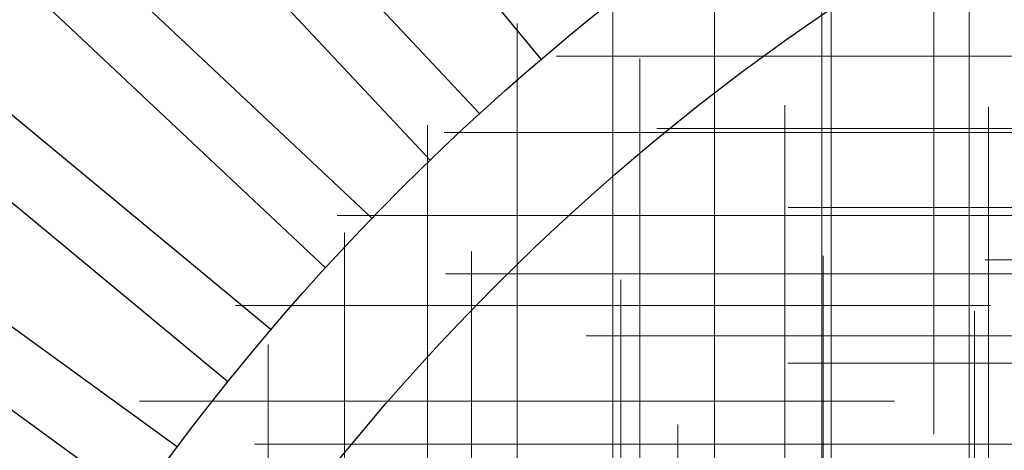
# Model space of a CAD drawing. Header units: millimetres. Extents: x -50 to 901, y -50 to 714.
# Tile 100 of 186: x -30.58 to -16.03, y 21.09 to 27.44. Entities that reach past the tile are written whole.
import ezdxf

# ---------------------------------------------------------------- set-up
doc = ezdxf.new("R2010")
doc.units = ezdxf.units.MM

# ---------------------------------------------------------------- blocks, each defined once
blk = doc.blocks.new('SW_CENTERMARKSYMBOL_122')
at = {"color": 0, "linetype": 'Continuous', "lineweight": 18}
blk.add_line((0, 5), (0, 5.659), dxfattribs=at)
blk = doc.blocks.new('SW_CENTERMARKSYMBOL_123')
at = {"color": 0, "linetype": 'Continuous', "lineweight": 18}
for p, q in [((0, 5), (0, 5.659)), ((0, 0), (0, 5))]:
    blk.add_line(p, q, dxfattribs=at)
blk = doc.blocks.new('SW_CENTERMARKSYMBOL_127')
at = {"color": 0, "linetype": 'Continuous', "lineweight": 18}
for p, q in [((0, 5), (0, 5.693)), ((0, 0), (0, 5))]:
    blk.add_line(p, q, dxfattribs=at)
blk = doc.blocks.new('SW_CENTERMARKSYMBOL_201')
at = {"color": 0, "linetype": 'Continuous', "lineweight": 18}
for p, q in [((0, 0), (0, 5)), ((-5, 0), (-5.693, 0)), ((0, 0), (-5, 0)), ((0, 0), (0, -5)), ((0, 0), (5, 0))]:
    blk.add_line(p, q, dxfattribs=at)
blk = doc.blocks.new('SW_CENTERMARKSYMBOL_202')
at = {"color": 0, "linetype": 'Continuous', "lineweight": 18}
for p, q in [((0, 0), (0, 5)), ((-5, 0), (-5.659, 0)), ((0, 0), (-5, 0)), ((0, 0), (0, -5)), ((0, 0), (5, 0))]:
    blk.add_line(p, q, dxfattribs=at)
blk = doc.blocks.new('SW_CENTERMARKSYMBOL_203')
at = {"color": 0, "linetype": 'Continuous', "lineweight": 18}
for p, q in [((0, 5), (0, 5.659)), ((0, 0), (0, 5))]:
    blk.add_line(p, q, dxfattribs=at)
blk = doc.blocks.new('SW_CENTERMARKSYMBOL_207')
at = {"color": 0, "linetype": 'Continuous', "lineweight": 18}
for p, q in [((-5, 0), (-5.659, 0)), ((0, 0), (-5, 0))]:
    blk.add_line(p, q, dxfattribs=at)
blk = doc.blocks.new('SW_CENTERMARKSYMBOL_212')
at = {"color": 0, "linetype": 'Continuous', "lineweight": 18}
for p, q in [((0, 5), (0, 5.693)), ((0, 0), (0, 5)), ((-5, 0), (-5.693, 0)), ((0, 0), (-5, 0)), ((0, 0), (0, -5)), ((0, 0), (5, 0)), ((5, 0), (5.693, 0))]:
    blk.add_line(p, q, dxfattribs=at)
blk = doc.blocks.new('SW_CENTERMARKSYMBOL_213')
at = {"color": 0, "linetype": 'Continuous', "lineweight": 18}
for p, q in [((0, 5), (0, 5.659)), ((0, 0), (0, 5))]:
    blk.add_line(p, q, dxfattribs=at)
blk = doc.blocks.new('SW_CENTERMARKSYMBOL_214')
at = {"color": 0, "linetype": 'Continuous', "lineweight": 18}
for p, q in [((0, 5), (0, 5.659)), ((0, 0), (0, 5))]:
    blk.add_line(p, q, dxfattribs=at)
blk = doc.blocks.new('SW_CENTERMARKSYMBOL_215')
at = {"color": 0, "linetype": 'Continuous', "lineweight": 18}
for p, q in [((0, 5), (0, 5.606)), ((0, 0), (0, 5))]:
    blk.add_line(p, q, dxfattribs=at)
blk = doc.blocks.new('SW_CENTERMARKSYMBOL_224')
at = {"color": 0, "linetype": 'Continuous', "lineweight": 18}
for p, q in [((-5, 0), (-5.659, 0)), ((0, 0), (-5, 0))]:
    blk.add_line(p, q, dxfattribs=at)
blk = doc.blocks.new('SW_CENTERMARKSYMBOL_225')
at = {"color": 0, "linetype": 'Continuous', "lineweight": 18}
for p, q in [((-5, 0), (-5.693, 0)), ((0, 0), (-5, 0))]:
    blk.add_line(p, q, dxfattribs=at)
blk = doc.blocks.new('SW_CENTERMARKSYMBOL_230')
at = {"color": 0, "linetype": 'Continuous', "lineweight": 18}
blk.add_line((-5, 0), (-5.659, 0), dxfattribs=at)
blk = doc.blocks.new('SW_CENTERMARKSYMBOL_358')
at = {"color": 0, "linetype": 'Continuous', "lineweight": 18}
for p, q in [((0, 5), (0, 5.575)), ((0, 0), (0, 5))]:
    blk.add_line(p, q, dxfattribs=at)
blk = doc.blocks.new('SW_CENTERMARKSYMBOL_359')
at = {"color": 0, "linetype": 'Continuous', "lineweight": 18}
for p, q in [((0, 5), (0, 5.575)), ((0, 0), (0, 5))]:
    blk.add_line(p, q, dxfattribs=at)
blk = doc.blocks.new('SW_CENTERMARKSYMBOL_360')
at = {"color": 0, "linetype": 'Continuous', "lineweight": 18}
for p, q in [((0, 5), (0, 5.575)), ((0, 0), (0, 5))]:
    blk.add_line(p, q, dxfattribs=at)
blk = doc.blocks.new('SW_CENTERMARKSYMBOL_361')
at = {"color": 0, "linetype": 'Continuous', "lineweight": 18}
for p, q in [((0, 5), (0, 5.575)), ((0, 0), (0, 5)), ((-5, 0), (-5.575, 0)), ((0, 0), (-5, 0)), ((0, 0), (0, -5)), ((0, 0), (5, 0)), ((5, 0), (5.575, 0))]:
    blk.add_line(p, q, dxfattribs=at)
blk = doc.blocks.new('SW_CENTERMARKSYMBOL_362')
at = {"color": 0, "linetype": 'Continuous', "lineweight": 18}
for p, q in [((0, 0), (0, 5)), ((-5, 0), (-5.575, 0)), ((0, 0), (-5, 0)), ((0, 0), (0, -5)), ((0, 0), (5, 0)), ((5, 0), (5.575, 0))]:
    blk.add_line(p, q, dxfattribs=at)
blk = doc.blocks.new('SW_CENTERMARKSYMBOL_363')
at = {"color": 0, "linetype": 'Continuous', "lineweight": 18}
for p, q in [((0, 0), (0, 5)), ((-5, 0), (-5.575, 0)), ((0, 0), (-5, 0)), ((0, 0), (0, -5)), ((0, 0), (5, 0))]:
    blk.add_line(p, q, dxfattribs=at)
blk = doc.blocks.new('SW_CENTERMARKSYMBOL_364')
at = {"color": 0, "linetype": 'Continuous', "lineweight": 18}
for p, q in [((0, 0), (0, 5)), ((-5, 0), (-5.575, 0)), ((0, 0), (-5, 0)), ((0, 0), (0, -5)), ((0, 0), (5, 0))]:
    blk.add_line(p, q, dxfattribs=at)
blk = doc.blocks.new('SW_CENTERMARKSYMBOL_365')
at = {"color": 0, "linetype": 'Continuous', "lineweight": 18}
for p, q in [((0, 0), (0, 5)), ((-5, 0), (-5.575, 0)), ((0, 0), (-5, 0)), ((0, 0), (0, -5)), ((0, 0), (5, 0)), ((0, -5), (0, -5.575))]:
    blk.add_line(p, q, dxfattribs=at)
blk = doc.blocks.new('SW_CENTERMARKSYMBOL_685')
at = {"color": 0, "linetype": 'Continuous', "lineweight": 18}
blk.add_line((0, 5), (0, 5.659), dxfattribs=at)
blk = doc.blocks.new('SW_CENTERMARKSYMBOL_686')
at = {"color": 0, "linetype": 'Continuous', "lineweight": 18}
for p, q in [((0, 5), (0, 5.659)), ((0, 0), (0, 5))]:
    blk.add_line(p, q, dxfattribs=at)
blk = doc.blocks.new('SW_CENTERMARKSYMBOL_690')
at = {"color": 0, "linetype": 'Continuous', "lineweight": 18}
for p, q in [((0, 5), (0, 5.693)), ((0, 0), (0, 5))]:
    blk.add_line(p, q, dxfattribs=at)
blk = doc.blocks.new('SW_CENTERMARKSYMBOL_764')
at = {"color": 0, "linetype": 'Continuous', "lineweight": 18}
for p, q in [((0, 0), (0, 5)), ((-5, 0), (-5.693, 0)), ((0, 0), (-5, 0)), ((0, 0), (0, -5)), ((0, 0), (5, 0))]:
    blk.add_line(p, q, dxfattribs=at)
blk = doc.blocks.new('SW_CENTERMARKSYMBOL_765')
at = {"color": 0, "linetype": 'Continuous', "lineweight": 18}
for p, q in [((0, 0), (0, 5)), ((-5, 0), (-5.659, 0)), ((0, 0), (-5, 0)), ((0, 0), (0, -5)), ((0, 0), (5, 0))]:
    blk.add_line(p, q, dxfattribs=at)
blk = doc.blocks.new('SW_CENTERMARKSYMBOL_766')
at = {"color": 0, "linetype": 'Continuous', "lineweight": 18}
for p, q in [((0, 5), (0, 5.659)), ((0, 0), (0, 5))]:
    blk.add_line(p, q, dxfattribs=at)
blk = doc.blocks.new('SW_CENTERMARKSYMBOL_770')
at = {"color": 0, "linetype": 'Continuous', "lineweight": 18}
for p, q in [((-5, 0), (-5.659, 0)), ((0, 0), (-5, 0))]:
    blk.add_line(p, q, dxfattribs=at)
blk = doc.blocks.new('SW_CENTERMARKSYMBOL_775')
at = {"color": 0, "linetype": 'Continuous', "lineweight": 18}
for p, q in [((0, 5), (0, 5.693)), ((0, 0), (0, 5)), ((-5, 0), (-5.693, 0)), ((0, 0), (-5, 0)), ((0, 0), (0, -5)), ((0, 0), (5, 0)), ((5, 0), (5.693, 0))]:
    blk.add_line(p, q, dxfattribs=at)
blk = doc.blocks.new('SW_CENTERMARKSYMBOL_776')
at = {"color": 0, "linetype": 'Continuous', "lineweight": 18}
for p, q in [((0, 5), (0, 5.659)), ((0, 0), (0, 5))]:
    blk.add_line(p, q, dxfattribs=at)
blk = doc.blocks.new('SW_CENTERMARKSYMBOL_777')
at = {"color": 0, "linetype": 'Continuous', "lineweight": 18}
for p, q in [((0, 5), (0, 5.659)), ((0, 0), (0, 5))]:
    blk.add_line(p, q, dxfattribs=at)
blk = doc.blocks.new('SW_CENTERMARKSYMBOL_778')
at = {"color": 0, "linetype": 'Continuous', "lineweight": 18}
for p, q in [((0, 5), (0, 5.606)), ((0, 0), (0, 5))]:
    blk.add_line(p, q, dxfattribs=at)
blk = doc.blocks.new('SW_CENTERMARKSYMBOL_787')
at = {"color": 0, "linetype": 'Continuous', "lineweight": 18}
for p, q in [((-5, 0), (-5.659, 0)), ((0, 0), (-5, 0))]:
    blk.add_line(p, q, dxfattribs=at)
blk = doc.blocks.new('SW_CENTERMARKSYMBOL_788')
at = {"color": 0, "linetype": 'Continuous', "lineweight": 18}
for p, q in [((-5, 0), (-5.693, 0)), ((0, 0), (-5, 0))]:
    blk.add_line(p, q, dxfattribs=at)
blk = doc.blocks.new('SW_CENTERMARKSYMBOL_793')
at = {"color": 0, "linetype": 'Continuous', "lineweight": 18}
blk.add_line((-5, 0), (-5.659, 0), dxfattribs=at)
blk = doc.blocks.new('SW_CENTERMARKSYMBOL_921')
at = {"color": 0, "linetype": 'Continuous', "lineweight": 18}
for p, q in [((0, 5), (0, 5.575)), ((0, 0), (0, 5))]:
    blk.add_line(p, q, dxfattribs=at)
blk = doc.blocks.new('SW_CENTERMARKSYMBOL_922')
at = {"color": 0, "linetype": 'Continuous', "lineweight": 18}
for p, q in [((0, 5), (0, 5.575)), ((0, 0), (0, 5))]:
    blk.add_line(p, q, dxfattribs=at)
blk = doc.blocks.new('SW_CENTERMARKSYMBOL_923')
at = {"color": 0, "linetype": 'Continuous', "lineweight": 18}
for p, q in [((0, 5), (0, 5.575)), ((0, 0), (0, 5))]:
    blk.add_line(p, q, dxfattribs=at)
blk = doc.blocks.new('SW_CENTERMARKSYMBOL_924')
at = {"color": 0, "linetype": 'Continuous', "lineweight": 18}
for p, q in [((0, 5), (0, 5.575)), ((0, 0), (0, 5)), ((-5, 0), (-5.575, 0)), ((0, 0), (-5, 0)), ((0, 0), (0, -5)), ((0, 0), (5, 0)), ((5, 0), (5.575, 0))]:
    blk.add_line(p, q, dxfattribs=at)
blk = doc.blocks.new('SW_CENTERMARKSYMBOL_925')
at = {"color": 0, "linetype": 'Continuous', "lineweight": 18}
for p, q in [((0, 0), (0, 5)), ((-5, 0), (-5.575, 0)), ((0, 0), (-5, 0)), ((0, 0), (0, -5)), ((0, 0), (5, 0)), ((5, 0), (5.575, 0))]:
    blk.add_line(p, q, dxfattribs=at)
blk = doc.blocks.new('SW_CENTERMARKSYMBOL_926')
at = {"color": 0, "linetype": 'Continuous', "lineweight": 18}
for p, q in [((0, 0), (0, 5)), ((-5, 0), (-5.575, 0)), ((0, 0), (-5, 0)), ((0, 0), (0, -5)), ((0, 0), (5, 0))]:
    blk.add_line(p, q, dxfattribs=at)
blk = doc.blocks.new('SW_CENTERMARKSYMBOL_927')
at = {"color": 0, "linetype": 'Continuous', "lineweight": 18}
for p, q in [((0, 0), (0, 5)), ((-5, 0), (-5.575, 0)), ((0, 0), (-5, 0)), ((0, 0), (0, -5)), ((0, 0), (5, 0))]:
    blk.add_line(p, q, dxfattribs=at)
blk = doc.blocks.new('SW_CENTERMARKSYMBOL_928')
at = {"color": 0, "linetype": 'Continuous', "lineweight": 18}
for p, q in [((0, 0), (0, 5)), ((-5, 0), (-5.575, 0)), ((0, 0), (-5, 0)), ((0, 0), (0, -5)), ((0, 0), (5, 0)), ((0, -5), (0, -5.575))]:
    blk.add_line(p, q, dxfattribs=at)
blk = doc.blocks.new('SW_CENTERMARKSYMBOL_1248')
at = {"color": 0, "linetype": 'Continuous', "lineweight": 18}
blk.add_line((0, 5), (0, 5.659), dxfattribs=at)
blk = doc.blocks.new('SW_CENTERMARKSYMBOL_1249')
at = {"color": 0, "linetype": 'Continuous', "lineweight": 18}
for p, q in [((0, 5), (0, 5.659)), ((0, 0), (0, 5))]:
    blk.add_line(p, q, dxfattribs=at)
blk = doc.blocks.new('SW_CENTERMARKSYMBOL_1253')
at = {"color": 0, "linetype": 'Continuous', "lineweight": 18}
for p, q in [((0, 5), (0, 5.693)), ((0, 0), (0, 5))]:
    blk.add_line(p, q, dxfattribs=at)
blk = doc.blocks.new('SW_CENTERMARKSYMBOL_1327')
at = {"color": 0, "linetype": 'Continuous', "lineweight": 18}
for p, q in [((0, 0), (0, 5)), ((-5, 0), (-5.693, 0)), ((0, 0), (-5, 0)), ((0, 0), (0, -5)), ((0, 0), (5, 0))]:
    blk.add_line(p, q, dxfattribs=at)
blk = doc.blocks.new('SW_CENTERMARKSYMBOL_1328')
at = {"color": 0, "linetype": 'Continuous', "lineweight": 18}
for p, q in [((0, 0), (0, 5)), ((-5, 0), (-5.659, 0)), ((0, 0), (-5, 0)), ((0, 0), (0, -5)), ((0, 0), (5, 0))]:
    blk.add_line(p, q, dxfattribs=at)
blk = doc.blocks.new('SW_CENTERMARKSYMBOL_1329')
at = {"color": 0, "linetype": 'Continuous', "lineweight": 18}
for p, q in [((0, 5), (0, 5.659)), ((0, 0), (0, 5))]:
    blk.add_line(p, q, dxfattribs=at)
blk = doc.blocks.new('SW_CENTERMARKSYMBOL_1333')
at = {"color": 0, "linetype": 'Continuous', "lineweight": 18}
for p, q in [((-5, 0), (-5.659, 0)), ((0, 0), (-5, 0))]:
    blk.add_line(p, q, dxfattribs=at)
blk = doc.blocks.new('SW_CENTERMARKSYMBOL_1338')
at = {"color": 0, "linetype": 'Continuous', "lineweight": 18}
for p, q in [((0, 5), (0, 5.693)), ((0, 0), (0, 5)), ((-5, 0), (-5.693, 0)), ((0, 0), (-5, 0)), ((0, 0), (0, -5)), ((0, 0), (5, 0)), ((5, 0), (5.693, 0))]:
    blk.add_line(p, q, dxfattribs=at)
blk = doc.blocks.new('SW_CENTERMARKSYMBOL_1339')
at = {"color": 0, "linetype": 'Continuous', "lineweight": 18}
for p, q in [((0, 5), (0, 5.659)), ((0, 0), (0, 5))]:
    blk.add_line(p, q, dxfattribs=at)
blk = doc.blocks.new('SW_CENTERMARKSYMBOL_1340')
at = {"color": 0, "linetype": 'Continuous', "lineweight": 18}
for p, q in [((0, 5), (0, 5.659)), ((0, 0), (0, 5))]:
    blk.add_line(p, q, dxfattribs=at)
blk = doc.blocks.new('SW_CENTERMARKSYMBOL_1341')
at = {"color": 0, "linetype": 'Continuous', "lineweight": 18}
for p, q in [((0, 5), (0, 5.606)), ((0, 0), (0, 5))]:
    blk.add_line(p, q, dxfattribs=at)
blk = doc.blocks.new('SW_CENTERMARKSYMBOL_1350')
at = {"color": 0, "linetype": 'Continuous', "lineweight": 18}
for p, q in [((-5, 0), (-5.659, 0)), ((0, 0), (-5, 0))]:
    blk.add_line(p, q, dxfattribs=at)
blk = doc.blocks.new('SW_CENTERMARKSYMBOL_1351')
at = {"color": 0, "linetype": 'Continuous', "lineweight": 18}
for p, q in [((-5, 0), (-5.693, 0)), ((0, 0), (-5, 0))]:
    blk.add_line(p, q, dxfattribs=at)
blk = doc.blocks.new('SW_CENTERMARKSYMBOL_1356')
at = {"color": 0, "linetype": 'Continuous', "lineweight": 18}
blk.add_line((-5, 0), (-5.659, 0), dxfattribs=at)
blk = doc.blocks.new('SW_CENTERMARKSYMBOL_1484')
at = {"color": 0, "linetype": 'Continuous', "lineweight": 18}
for p, q in [((0, 5), (0, 5.575)), ((0, 0), (0, 5))]:
    blk.add_line(p, q, dxfattribs=at)
blk = doc.blocks.new('SW_CENTERMARKSYMBOL_1485')
at = {"color": 0, "linetype": 'Continuous', "lineweight": 18}
for p, q in [((0, 5), (0, 5.575)), ((0, 0), (0, 5))]:
    blk.add_line(p, q, dxfattribs=at)
blk = doc.blocks.new('SW_CENTERMARKSYMBOL_1486')
at = {"color": 0, "linetype": 'Continuous', "lineweight": 18}
for p, q in [((0, 5), (0, 5.575)), ((0, 0), (0, 5))]:
    blk.add_line(p, q, dxfattribs=at)
blk = doc.blocks.new('SW_CENTERMARKSYMBOL_1487')
at = {"color": 0, "linetype": 'Continuous', "lineweight": 18}
for p, q in [((0, 5), (0, 5.575)), ((0, 0), (0, 5)), ((-5, 0), (-5.575, 0)), ((0, 0), (-5, 0)), ((0, 0), (0, -5)), ((0, 0), (5, 0)), ((5, 0), (5.575, 0))]:
    blk.add_line(p, q, dxfattribs=at)
blk = doc.blocks.new('SW_CENTERMARKSYMBOL_1488')
at = {"color": 0, "linetype": 'Continuous', "lineweight": 18}
for p, q in [((0, 0), (0, 5)), ((-5, 0), (-5.575, 0)), ((0, 0), (-5, 0)), ((0, 0), (0, -5)), ((0, 0), (5, 0)), ((5, 0), (5.575, 0))]:
    blk.add_line(p, q, dxfattribs=at)
blk = doc.blocks.new('SW_CENTERMARKSYMBOL_1489')
at = {"color": 0, "linetype": 'Continuous', "lineweight": 18}
for p, q in [((0, 0), (0, 5)), ((-5, 0), (-5.575, 0)), ((0, 0), (-5, 0)), ((0, 0), (0, -5)), ((0, 0), (5, 0))]:
    blk.add_line(p, q, dxfattribs=at)
blk = doc.blocks.new('SW_CENTERMARKSYMBOL_1490')
at = {"color": 0, "linetype": 'Continuous', "lineweight": 18}
for p, q in [((0, 0), (0, 5)), ((-5, 0), (-5.575, 0)), ((0, 0), (-5, 0)), ((0, 0), (0, -5)), ((0, 0), (5, 0))]:
    blk.add_line(p, q, dxfattribs=at)
blk = doc.blocks.new('SW_CENTERMARKSYMBOL_1491')
at = {"color": 0, "linetype": 'Continuous', "lineweight": 18}
for p, q in [((0, 0), (0, 5)), ((-5, 0), (-5.575, 0)), ((0, 0), (-5, 0)), ((0, 0), (0, -5)), ((0, 0), (5, 0)), ((0, -5), (0, -5.575))]:
    blk.add_line(p, q, dxfattribs=at)
blk = doc.blocks.new('SW_CENTERMARKSYMBOL_1811')
at = {"color": 0, "linetype": 'Continuous', "lineweight": 18}
blk.add_line((0, 5), (0, 5.659), dxfattribs=at)
blk = doc.blocks.new('SW_CENTERMARKSYMBOL_1812')
at = {"color": 0, "linetype": 'Continuous', "lineweight": 18}
for p, q in [((0, 5), (0, 5.659)), ((0, 0), (0, 5))]:
    blk.add_line(p, q, dxfattribs=at)
blk = doc.blocks.new('SW_CENTERMARKSYMBOL_1816')
at = {"color": 0, "linetype": 'Continuous', "lineweight": 18}
for p, q in [((0, 5), (0, 5.693)), ((0, 0), (0, 5))]:
    blk.add_line(p, q, dxfattribs=at)
blk = doc.blocks.new('SW_CENTERMARKSYMBOL_1890')
at = {"color": 0, "linetype": 'Continuous', "lineweight": 18}
for p, q in [((0, 0), (0, 5)), ((-5, 0), (-5.693, 0)), ((0, 0), (-5, 0)), ((0, 0), (0, -5)), ((0, 0), (5, 0))]:
    blk.add_line(p, q, dxfattribs=at)
blk = doc.blocks.new('SW_CENTERMARKSYMBOL_1891')
at = {"color": 0, "linetype": 'Continuous', "lineweight": 18}
for p, q in [((0, 0), (0, 5)), ((-5, 0), (-5.659, 0)), ((0, 0), (-5, 0)), ((0, 0), (0, -5)), ((0, 0), (5, 0))]:
    blk.add_line(p, q, dxfattribs=at)
blk = doc.blocks.new('SW_CENTERMARKSYMBOL_1892')
at = {"color": 0, "linetype": 'Continuous', "lineweight": 18}
for p, q in [((0, 5), (0, 5.659)), ((0, 0), (0, 5))]:
    blk.add_line(p, q, dxfattribs=at)
blk = doc.blocks.new('SW_CENTERMARKSYMBOL_1896')
at = {"color": 0, "linetype": 'Continuous', "lineweight": 18}
for p, q in [((-5, 0), (-5.659, 0)), ((0, 0), (-5, 0))]:
    blk.add_line(p, q, dxfattribs=at)
blk = doc.blocks.new('SW_CENTERMARKSYMBOL_1901')
at = {"color": 0, "linetype": 'Continuous', "lineweight": 18}
for p, q in [((0, 5), (0, 5.693)), ((0, 0), (0, 5)), ((-5, 0), (-5.693, 0)), ((0, 0), (-5, 0)), ((0, 0), (0, -5)), ((0, 0), (5, 0)), ((5, 0), (5.693, 0))]:
    blk.add_line(p, q, dxfattribs=at)
blk = doc.blocks.new('SW_CENTERMARKSYMBOL_1902')
at = {"color": 0, "linetype": 'Continuous', "lineweight": 18}
for p, q in [((0, 5), (0, 5.659)), ((0, 0), (0, 5))]:
    blk.add_line(p, q, dxfattribs=at)
blk = doc.blocks.new('SW_CENTERMARKSYMBOL_1903')
at = {"color": 0, "linetype": 'Continuous', "lineweight": 18}
for p, q in [((0, 5), (0, 5.659)), ((0, 0), (0, 5))]:
    blk.add_line(p, q, dxfattribs=at)
blk = doc.blocks.new('SW_CENTERMARKSYMBOL_1904')
at = {"color": 0, "linetype": 'Continuous', "lineweight": 18}
for p, q in [((0, 5), (0, 5.606)), ((0, 0), (0, 5))]:
    blk.add_line(p, q, dxfattribs=at)
blk = doc.blocks.new('SW_CENTERMARKSYMBOL_1913')
at = {"color": 0, "linetype": 'Continuous', "lineweight": 18}
for p, q in [((-5, 0), (-5.659, 0)), ((0, 0), (-5, 0))]:
    blk.add_line(p, q, dxfattribs=at)
blk = doc.blocks.new('SW_CENTERMARKSYMBOL_1914')
at = {"color": 0, "linetype": 'Continuous', "lineweight": 18}
for p, q in [((-5, 0), (-5.693, 0)), ((0, 0), (-5, 0))]:
    blk.add_line(p, q, dxfattribs=at)
blk = doc.blocks.new('SW_CENTERMARKSYMBOL_1919')
at = {"color": 0, "linetype": 'Continuous', "lineweight": 18}
blk.add_line((-5, 0), (-5.659, 0), dxfattribs=at)
blk = doc.blocks.new('SW_CENTERMARKSYMBOL_2047')
at = {"color": 0, "linetype": 'Continuous', "lineweight": 18}
for p, q in [((0, 5), (0, 5.575)), ((0, 0), (0, 5))]:
    blk.add_line(p, q, dxfattribs=at)
blk = doc.blocks.new('SW_CENTERMARKSYMBOL_2048')
at = {"color": 0, "linetype": 'Continuous', "lineweight": 18}
for p, q in [((0, 5), (0, 5.575)), ((0, 0), (0, 5))]:
    blk.add_line(p, q, dxfattribs=at)
blk = doc.blocks.new('SW_CENTERMARKSYMBOL_2049')
at = {"color": 0, "linetype": 'Continuous', "lineweight": 18}
for p, q in [((0, 5), (0, 5.575)), ((0, 0), (0, 5))]:
    blk.add_line(p, q, dxfattribs=at)
blk = doc.blocks.new('SW_CENTERMARKSYMBOL_2050')
at = {"color": 0, "linetype": 'Continuous', "lineweight": 18}
for p, q in [((0, 5), (0, 5.575)), ((0, 0), (0, 5)), ((-5, 0), (-5.575, 0)), ((0, 0), (-5, 0)), ((0, 0), (0, -5)), ((0, 0), (5, 0)), ((5, 0), (5.575, 0))]:
    blk.add_line(p, q, dxfattribs=at)
blk = doc.blocks.new('SW_CENTERMARKSYMBOL_2051')
at = {"color": 0, "linetype": 'Continuous', "lineweight": 18}
for p, q in [((0, 0), (0, 5)), ((-5, 0), (-5.575, 0)), ((0, 0), (-5, 0)), ((0, 0), (0, -5)), ((0, 0), (5, 0)), ((5, 0), (5.575, 0))]:
    blk.add_line(p, q, dxfattribs=at)
blk = doc.blocks.new('SW_CENTERMARKSYMBOL_2052')
at = {"color": 0, "linetype": 'Continuous', "lineweight": 18}
for p, q in [((0, 0), (0, 5)), ((-5, 0), (-5.575, 0)), ((0, 0), (-5, 0)), ((0, 0), (0, -5)), ((0, 0), (5, 0))]:
    blk.add_line(p, q, dxfattribs=at)
blk = doc.blocks.new('SW_CENTERMARKSYMBOL_2053')
at = {"color": 0, "linetype": 'Continuous', "lineweight": 18}
for p, q in [((0, 0), (0, 5)), ((-5, 0), (-5.575, 0)), ((0, 0), (-5, 0)), ((0, 0), (0, -5)), ((0, 0), (5, 0))]:
    blk.add_line(p, q, dxfattribs=at)
blk = doc.blocks.new('SW_CENTERMARKSYMBOL_2054')
at = {"color": 0, "linetype": 'Continuous', "lineweight": 18}
for p, q in [((0, 0), (0, 5)), ((-5, 0), (-5.575, 0)), ((0, 0), (-5, 0)), ((0, 0), (0, -5)), ((0, 0), (5, 0)), ((0, -5), (0, -5.575))]:
    blk.add_line(p, q, dxfattribs=at)
blk = doc.blocks.new('SW_CENTERMARKSYMBOL_2374')
at = {"color": 0, "linetype": 'Continuous', "lineweight": 18}
blk.add_line((0, 5), (0, 5.659), dxfattribs=at)
blk = doc.blocks.new('SW_CENTERMARKSYMBOL_2375')
at = {"color": 0, "linetype": 'Continuous', "lineweight": 18}
for p, q in [((0, 5), (0, 5.659)), ((0, 0), (0, 5))]:
    blk.add_line(p, q, dxfattribs=at)
blk = doc.blocks.new('SW_CENTERMARKSYMBOL_2379')
at = {"color": 0, "linetype": 'Continuous', "lineweight": 18}
for p, q in [((0, 5), (0, 5.693)), ((0, 0), (0, 5))]:
    blk.add_line(p, q, dxfattribs=at)
blk = doc.blocks.new('SW_CENTERMARKSYMBOL_2453')
at = {"color": 0, "linetype": 'Continuous', "lineweight": 18}
for p, q in [((0, 0), (0, 5)), ((-5, 0), (-5.693, 0)), ((0, 0), (-5, 0)), ((0, 0), (0, -5)), ((0, 0), (5, 0))]:
    blk.add_line(p, q, dxfattribs=at)
blk = doc.blocks.new('SW_CENTERMARKSYMBOL_2454')
at = {"color": 0, "linetype": 'Continuous', "lineweight": 18}
for p, q in [((0, 0), (0, 5)), ((-5, 0), (-5.659, 0)), ((0, 0), (-5, 0)), ((0, 0), (0, -5)), ((0, 0), (5, 0))]:
    blk.add_line(p, q, dxfattribs=at)
blk = doc.blocks.new('SW_CENTERMARKSYMBOL_2455')
at = {"color": 0, "linetype": 'Continuous', "lineweight": 18}
for p, q in [((0, 5), (0, 5.659)), ((0, 0), (0, 5))]:
    blk.add_line(p, q, dxfattribs=at)
blk = doc.blocks.new('SW_CENTERMARKSYMBOL_2459')
at = {"color": 0, "linetype": 'Continuous', "lineweight": 18}
for p, q in [((-5, 0), (-5.659, 0)), ((0, 0), (-5, 0))]:
    blk.add_line(p, q, dxfattribs=at)
blk = doc.blocks.new('SW_CENTERMARKSYMBOL_2464')
at = {"color": 0, "linetype": 'Continuous', "lineweight": 18}
for p, q in [((0, 5), (0, 5.693)), ((0, 0), (0, 5)), ((-5, 0), (-5.693, 0)), ((0, 0), (-5, 0)), ((0, 0), (0, -5)), ((0, 0), (5, 0)), ((5, 0), (5.693, 0))]:
    blk.add_line(p, q, dxfattribs=at)
blk = doc.blocks.new('SW_CENTERMARKSYMBOL_2465')
at = {"color": 0, "linetype": 'Continuous', "lineweight": 18}
for p, q in [((0, 5), (0, 5.659)), ((0, 0), (0, 5))]:
    blk.add_line(p, q, dxfattribs=at)
blk = doc.blocks.new('SW_CENTERMARKSYMBOL_2466')
at = {"color": 0, "linetype": 'Continuous', "lineweight": 18}
for p, q in [((0, 5), (0, 5.659)), ((0, 0), (0, 5))]:
    blk.add_line(p, q, dxfattribs=at)
blk = doc.blocks.new('SW_CENTERMARKSYMBOL_2467')
at = {"color": 0, "linetype": 'Continuous', "lineweight": 18}
for p, q in [((0, 5), (0, 5.606)), ((0, 0), (0, 5))]:
    blk.add_line(p, q, dxfattribs=at)
blk = doc.blocks.new('SW_CENTERMARKSYMBOL_2476')
at = {"color": 0, "linetype": 'Continuous', "lineweight": 18}
for p, q in [((-5, 0), (-5.659, 0)), ((0, 0), (-5, 0))]:
    blk.add_line(p, q, dxfattribs=at)
blk = doc.blocks.new('SW_CENTERMARKSYMBOL_2477')
at = {"color": 0, "linetype": 'Continuous', "lineweight": 18}
for p, q in [((-5, 0), (-5.693, 0)), ((0, 0), (-5, 0))]:
    blk.add_line(p, q, dxfattribs=at)
blk = doc.blocks.new('SW_CENTERMARKSYMBOL_2482')
at = {"color": 0, "linetype": 'Continuous', "lineweight": 18}
blk.add_line((-5, 0), (-5.659, 0), dxfattribs=at)
blk = doc.blocks.new('SW_CENTERMARKSYMBOL_2610')
at = {"color": 0, "linetype": 'Continuous', "lineweight": 18}
for p, q in [((0, 5), (0, 5.575)), ((0, 0), (0, 5))]:
    blk.add_line(p, q, dxfattribs=at)
blk = doc.blocks.new('SW_CENTERMARKSYMBOL_2611')
at = {"color": 0, "linetype": 'Continuous', "lineweight": 18}
for p, q in [((0, 5), (0, 5.575)), ((0, 0), (0, 5))]:
    blk.add_line(p, q, dxfattribs=at)
blk = doc.blocks.new('SW_CENTERMARKSYMBOL_2612')
at = {"color": 0, "linetype": 'Continuous', "lineweight": 18}
for p, q in [((0, 5), (0, 5.575)), ((0, 0), (0, 5))]:
    blk.add_line(p, q, dxfattribs=at)
blk = doc.blocks.new('SW_CENTERMARKSYMBOL_2613')
at = {"color": 0, "linetype": 'Continuous', "lineweight": 18}
for p, q in [((0, 5), (0, 5.575)), ((0, 0), (0, 5)), ((-5, 0), (-5.575, 0)), ((0, 0), (-5, 0)), ((0, 0), (0, -5)), ((0, 0), (5, 0)), ((5, 0), (5.575, 0))]:
    blk.add_line(p, q, dxfattribs=at)
blk = doc.blocks.new('SW_CENTERMARKSYMBOL_2614')
at = {"color": 0, "linetype": 'Continuous', "lineweight": 18}
for p, q in [((0, 0), (0, 5)), ((-5, 0), (-5.575, 0)), ((0, 0), (-5, 0)), ((0, 0), (0, -5)), ((0, 0), (5, 0)), ((5, 0), (5.575, 0))]:
    blk.add_line(p, q, dxfattribs=at)
blk = doc.blocks.new('SW_CENTERMARKSYMBOL_2615')
at = {"color": 0, "linetype": 'Continuous', "lineweight": 18}
for p, q in [((0, 0), (0, 5)), ((-5, 0), (-5.575, 0)), ((0, 0), (-5, 0)), ((0, 0), (0, -5)), ((0, 0), (5, 0))]:
    blk.add_line(p, q, dxfattribs=at)
blk = doc.blocks.new('SW_CENTERMARKSYMBOL_2616')
at = {"color": 0, "linetype": 'Continuous', "lineweight": 18}
for p, q in [((0, 0), (0, 5)), ((-5, 0), (-5.575, 0)), ((0, 0), (-5, 0)), ((0, 0), (0, -5)), ((0, 0), (5, 0))]:
    blk.add_line(p, q, dxfattribs=at)
blk = doc.blocks.new('SW_CENTERMARKSYMBOL_2617')
at = {"color": 0, "linetype": 'Continuous', "lineweight": 18}
for p, q in [((0, 0), (0, 5)), ((-5, 0), (-5.575, 0)), ((0, 0), (-5, 0)), ((0, 0), (0, -5)), ((0, 0), (5, 0)), ((0, -5), (0, -5.575))]:
    blk.add_line(p, q, dxfattribs=at)

msp = doc.modelspace()

# ---------------------------------------------------------------- linework, layer by layer
at = {"color": 7, "linetype": 'Continuous', "lineweight": 25}
for p, q in [((-22.872, 26.863), (-27.335, 32.257)), ((-22.872, 26.863), (-27.335, 32.257)), ((-22.872, 26.863), (-27.335, 32.257)), ((-22.872, 26.863), (-27.335, 32.257)), ((-22.872, 26.863), (-27.335, 32.257)), ((-28.577, 31.162), (-23.785, 26.059)), ((-28.577, 31.162), (-23.785, 26.059)), ((-28.577, 31.162), (-23.785, 26.059)), ((-28.577, 31.162), (-23.785, 26.059)), ((-28.577, 31.162), (-23.785, 26.059)), ((-24.514, 25.374), (-29.306, 30.477)), ((-24.514, 25.374), (-29.306, 30.477)), ((-24.514, 25.374), (-29.306, 30.477)), ((-24.514, 25.374), (-29.306, 30.477)), ((-24.514, 25.374), (-29.306, 30.477)), ((-30.477, 29.306), (-25.374, 24.514)), ((-30.477, 29.306), (-25.374, 24.514)), ((-30.477, 29.306), (-25.374, 24.514)), ((-30.477, 29.306), (-25.374, 24.514)), ((-30.477, 29.306), (-25.374, 24.514)), ((-26.059, 23.785), (-31.162, 28.577)), ((-26.059, 23.785), (-31.162, 28.577)), ((-26.059, 23.785), (-31.162, 28.577)), ((-26.059, 23.785), (-31.162, 28.577)), ((-26.059, 23.785), (-31.162, 28.577)), ((-32.257, 27.335), (-26.863, 22.872)), ((-32.257, 27.335), (-26.863, 22.872)), ((-32.257, 27.335), (-26.863, 22.872)), ((-32.257, 27.335), (-26.863, 22.872)), ((-32.257, 27.335), (-26.863, 22.872)), ((-27.501, 22.102), (-32.895, 26.564)), ((-27.501, 22.102), (-32.895, 26.564)), ((-27.501, 22.102), (-32.895, 26.564)), ((-27.501, 22.102), (-32.895, 26.564)), ((-27.501, 22.102), (-32.895, 26.564)), ((-33.91, 25.255), (-28.246, 21.14)), ((-33.91, 25.255), (-28.246, 21.14)), ((-33.91, 25.255), (-28.246, 21.14)), ((-33.91, 25.255), (-28.246, 21.14)), ((-33.91, 25.255), (-28.246, 21.14)), ((-28.834, 20.331), (-34.498, 24.446)), ((-28.834, 20.331), (-34.498, 24.446)), ((-28.834, 20.331), (-34.498, 24.446)), ((-28.834, 20.331), (-34.498, 24.446)), ((-28.834, 20.331), (-34.498, 24.446))]:
    msp.add_line(p, q, dxfattribs=at)
for radius in [45, 45, 45, 45, 45, 43.896, 43.896, 43.896, 43.896, 43.896, 43.622, 43.622, 43.622, 43.622, 43.622, 42.281, 42.281, 42.281, 42.281, 42.281, 35.281, 35.281, 35.281, 35.281, 35.281, 33.281, 33.281, 33.281, 33.281, 33.281]:
    msp.add_circle((0, 0), radius, dxfattribs=at)
msp.add_arc((0, 0), 50, 94.0115, 175.9885, dxfattribs=at)
msp.add_arc((0, 0), 50, 94.0115, 175.9885, dxfattribs=at)
msp.add_arc((0, 0), 50, 94.0115, 175.9885, dxfattribs=at)
msp.add_arc((0, 0), 50, 94.0115, 175.9885, dxfattribs=at)
msp.add_arc((0, 0), 50, 94.0115, 175.9885, dxfattribs=at)

# ---------------------------------------------------------------- block references
at = {"color": 7, "linetype": 'Continuous', "lineweight": 18}
for name, p in [('SW_CENTERMARKSYMBOL_365', (-17.075, 26.905)), ('SW_CENTERMARKSYMBOL_928', (-17.075, 26.905)), ('SW_CENTERMARKSYMBOL_1491', (-17.075, 26.905)), ('SW_CENTERMARKSYMBOL_2054', (-17.075, 26.905)), ('SW_CENTERMARKSYMBOL_2617', (-17.075, 26.905)), ('SW_CENTERMARKSYMBOL_225', (-15.474, 25.84)), ('SW_CENTERMARKSYMBOL_788', (-15.474, 25.84)), ('SW_CENTERMARKSYMBOL_1351', (-15.474, 25.84)), ('SW_CENTERMARKSYMBOL_1914', (-15.474, 25.84)), ('SW_CENTERMARKSYMBOL_2477', (-15.474, 25.84)), ('SW_CENTERMARKSYMBOL_364', (-18.73, 25.78)), ('SW_CENTERMARKSYMBOL_927', (-18.73, 25.78)), ('SW_CENTERMARKSYMBOL_1490', (-18.73, 25.78)), ('SW_CENTERMARKSYMBOL_2053', (-18.73, 25.78)), ('SW_CENTERMARKSYMBOL_2616', (-18.73, 25.78)), ('SW_CENTERMARKSYMBOL_224', (-13.565, 24.675)), ('SW_CENTERMARKSYMBOL_787', (-13.565, 24.675)), ('SW_CENTERMARKSYMBOL_1350', (-13.565, 24.675)), ('SW_CENTERMARKSYMBOL_1913', (-13.565, 24.675)), ('SW_CENTERMARKSYMBOL_2476', (-13.565, 24.675)), ('SW_CENTERMARKSYMBOL_363', (-20.312, 24.553)), ('SW_CENTERMARKSYMBOL_926', (-20.312, 24.553)), ('SW_CENTERMARKSYMBOL_1489', (-20.312, 24.553)), ('SW_CENTERMARKSYMBOL_2052', (-20.312, 24.553)), ('SW_CENTERMARKSYMBOL_2615', (-20.312, 24.553)), ('SW_CENTERMARKSYMBOL_230', (-10.659, 23.902)), ('SW_CENTERMARKSYMBOL_793', (-10.659, 23.902)), ('SW_CENTERMARKSYMBOL_1356', (-10.659, 23.902)), ('SW_CENTERMARKSYMBOL_1919', (-10.659, 23.902)), ('SW_CENTERMARKSYMBOL_2482', (-10.659, 23.902)), ('SW_CENTERMARKSYMBOL_201', (-18.591, 23.697)), ('SW_CENTERMARKSYMBOL_764', (-18.591, 23.697)), ('SW_CENTERMARKSYMBOL_1327', (-18.591, 23.697)), ('SW_CENTERMARKSYMBOL_1890', (-18.591, 23.697)), ('SW_CENTERMARKSYMBOL_2453', (-18.591, 23.697)), ('SW_CENTERMARKSYMBOL_362', (-21.814, 23.229)), ('SW_CENTERMARKSYMBOL_925', (-21.814, 23.229)), ('SW_CENTERMARKSYMBOL_1488', (-21.814, 23.229)), ('SW_CENTERMARKSYMBOL_2051', (-21.814, 23.229)), ('SW_CENTERMARKSYMBOL_2614', (-21.814, 23.229)), ('SW_CENTERMARKSYMBOL_202', (-16.551, 22.78)), ('SW_CENTERMARKSYMBOL_765', (-16.551, 22.78)), ('SW_CENTERMARKSYMBOL_1328', (-16.551, 22.78)), ('SW_CENTERMARKSYMBOL_1891', (-16.551, 22.78)), ('SW_CENTERMARKSYMBOL_2454', (-16.551, 22.78)), ('SW_CENTERMARKSYMBOL_207', (-13.57, 22.377)), ('SW_CENTERMARKSYMBOL_770', (-13.57, 22.377)), ('SW_CENTERMARKSYMBOL_1333', (-13.57, 22.377)), ('SW_CENTERMARKSYMBOL_1896', (-13.57, 22.377)), ('SW_CENTERMARKSYMBOL_2459', (-13.57, 22.377)), ('SW_CENTERMARKSYMBOL_361', (-23.229, 21.814)), ('SW_CENTERMARKSYMBOL_924', (-23.229, 21.814)), ('SW_CENTERMARKSYMBOL_1487', (-23.229, 21.814)), ('SW_CENTERMARKSYMBOL_2050', (-23.229, 21.814)), ('SW_CENTERMARKSYMBOL_2613', (-23.229, 21.814)), ('SW_CENTERMARKSYMBOL_212', (-21.414, 21.18)), ('SW_CENTERMARKSYMBOL_775', (-21.414, 21.18)), ('SW_CENTERMARKSYMBOL_1338', (-21.414, 21.18)), ('SW_CENTERMARKSYMBOL_1901', (-21.414, 21.18)), ('SW_CENTERMARKSYMBOL_2464', (-21.414, 21.18)), ('SW_CENTERMARKSYMBOL_213', (-19.275, 20.526)), ('SW_CENTERMARKSYMBOL_776', (-19.275, 20.526)), ('SW_CENTERMARKSYMBOL_1339', (-19.275, 20.526)), ('SW_CENTERMARKSYMBOL_1902', (-19.275, 20.526)), ('SW_CENTERMARKSYMBOL_2465', (-19.275, 20.526)), ('SW_CENTERMARKSYMBOL_203', (-16.268, 20.5)), ('SW_CENTERMARKSYMBOL_766', (-16.268, 20.5)), ('SW_CENTERMARKSYMBOL_1329', (-16.268, 20.5)), ('SW_CENTERMARKSYMBOL_1892', (-16.268, 20.5)), ('SW_CENTERMARKSYMBOL_2455', (-16.268, 20.5)), ('SW_CENTERMARKSYMBOL_360', (-24.553, 20.312)), ('SW_CENTERMARKSYMBOL_923', (-24.553, 20.312)), ('SW_CENTERMARKSYMBOL_1486', (-24.553, 20.312)), ('SW_CENTERMARKSYMBOL_2049', (-24.553, 20.312)), ('SW_CENTERMARKSYMBOL_2612', (-24.553, 20.312)), ('SW_CENTERMARKSYMBOL_359', (-25.78, 18.73)), ('SW_CENTERMARKSYMBOL_922', (-25.78, 18.73)), ('SW_CENTERMARKSYMBOL_1485', (-25.78, 18.73)), ('SW_CENTERMARKSYMBOL_2048', (-25.78, 18.73)), ('SW_CENTERMARKSYMBOL_2611', (-25.78, 18.73)), ('SW_CENTERMARKSYMBOL_127', (-23.9, 18.329)), ('SW_CENTERMARKSYMBOL_690', (-23.9, 18.329)), ('SW_CENTERMARKSYMBOL_1253', (-23.9, 18.329)), ('SW_CENTERMARKSYMBOL_1816', (-23.9, 18.329)), ('SW_CENTERMARKSYMBOL_2379', (-23.9, 18.329)), ('SW_CENTERMARKSYMBOL_214', (-18.709, 18.3)), ('SW_CENTERMARKSYMBOL_777', (-18.709, 18.3)), ('SW_CENTERMARKSYMBOL_1340', (-18.709, 18.3)), ('SW_CENTERMARKSYMBOL_1903', (-18.709, 18.3)), ('SW_CENTERMARKSYMBOL_2466', (-18.709, 18.3)), ('SW_CENTERMARKSYMBOL_123', (-21.696, 17.948)), ('SW_CENTERMARKSYMBOL_686', (-21.696, 17.948)), ('SW_CENTERMARKSYMBOL_1249', (-21.696, 17.948)), ('SW_CENTERMARKSYMBOL_1812', (-21.696, 17.948)), ('SW_CENTERMARKSYMBOL_2375', (-21.696, 17.948)), ('SW_CENTERMARKSYMBOL_215', (-16.475, 17.545)), ('SW_CENTERMARKSYMBOL_778', (-16.475, 17.545)), ('SW_CENTERMARKSYMBOL_1341', (-16.475, 17.545)), ('SW_CENTERMARKSYMBOL_1904', (-16.475, 17.545)), ('SW_CENTERMARKSYMBOL_2467', (-16.475, 17.545)), ('SW_CENTERMARKSYMBOL_358', (-26.905, 17.075)), ('SW_CENTERMARKSYMBOL_921', (-26.905, 17.075)), ('SW_CENTERMARKSYMBOL_1484', (-26.905, 17.075)), ('SW_CENTERMARKSYMBOL_2047', (-26.905, 17.075)), ('SW_CENTERMARKSYMBOL_2610', (-26.905, 17.075)), ('SW_CENTERMARKSYMBOL_122', (-20.855, 15.81)), ('SW_CENTERMARKSYMBOL_685', (-20.855, 15.81)), ('SW_CENTERMARKSYMBOL_1248', (-20.855, 15.81)), ('SW_CENTERMARKSYMBOL_1811', (-20.855, 15.81)), ('SW_CENTERMARKSYMBOL_2374', (-20.855, 15.81))]:
    msp.add_blockref(name, p, dxfattribs=at)

doc.saveas('drawing.dxf')
